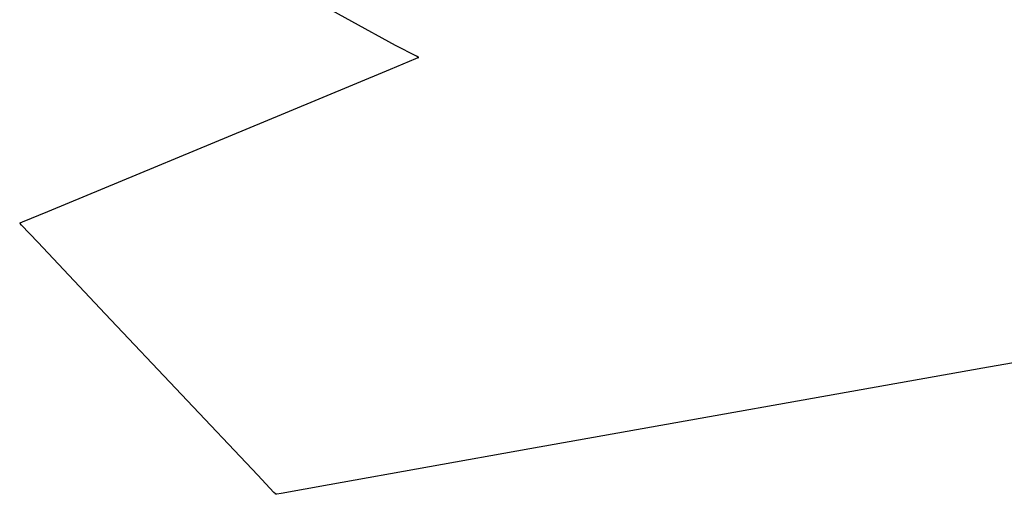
# Model space of a CAD drawing. Extents: x -3.57 to 3.57, y -2.08 to 2.06.
# Tile 170 of 219: x 0.7256 to 0.8166, y 0.534 to 0.5778. Entities that reach past the tile are written whole.
import ezdxf

# ---------------------------------------------------------------- set-up
doc = ezdxf.new("R2010")
doc.units = 0

msp = doc.modelspace()

# ---------------------------------------------------------------- linework, layer by layer
at = {"layer": 'Layer 1', "color": 7, "linetype": 'CONTINUOUS'}
for p, q in [((0.760316, 0.575427), (0.742073, 0.585491)), ((0.762249, 0.574443), (0.760316, 0.575427)), ((0.762424, 0.574355), (0.762249, 0.574443)), ((0.762414, 0.574314), (0.762459, 0.574332)), ((0.76246, 0.574337), (0.762424, 0.574355)), ((0.762459, 0.574332), (0.762465, 0.574335)), ((0.762463, 0.574335), (0.76246, 0.574337)), ((0.762464, 0.574335), (0.762463, 0.574335)), ((0.762465, 0.574335), (0.762464, 0.574335)), ((0.762465, 0.574335), (0.762465, 0.574335)), ((0.762465, 0.574335), (0.762465, 0.574335)), ((0.762465, 0.574335), (0.762465, 0.574335)), ((0.762465, 0.574335), (0.762465, 0.574335)), ((0.762465, 0.574335), (0.762465, 0.574335)), ((0.762465, 0.574335), (0.762465, 0.574335)), ((0.759865, 0.573256), (0.762201, 0.574225)), ((0.762201, 0.574225), (0.762414, 0.574314)), ((0.750137, 0.569217), (0.759865, 0.573256)), ((0.728162, 0.560094), (0.750137, 0.569217)), ((0.725834, 0.559127), (0.728162, 0.560094)), ((0.725579, 0.559016), (0.725575, 0.55902)), ((0.725575, 0.55902), (0.725575, 0.55902)), ((0.725575, 0.55902), (0.725575, 0.55902)), ((0.725575, 0.55902), (0.725575, 0.55902)), ((0.725575, 0.55902), (0.725575, 0.55902)), ((0.725575, 0.55902), (0.725575, 0.55902)), ((0.725575, 0.55902), (0.725575, 0.55902)), ((0.725575, 0.55902), (0.725575, 0.55902)), ((0.725575, 0.55902), (0.725576, 0.55902)), ((0.725576, 0.55902), (0.72558, 0.559022)), ((0.725607, 0.558985), (0.725579, 0.559016)), ((0.72558, 0.559022), (0.725623, 0.55904)), ((0.725744, 0.55884), (0.725607, 0.558985)), ((0.725623, 0.55904), (0.725834, 0.559127)), ((0.727242, 0.557254), (0.725744, 0.55884)), ((0.733484, 0.550645), (0.727242, 0.557254)), ((0.747581, 0.535718), (0.733484, 0.550645)), ((0.819049, 0.546404), (0.814614, 0.545613)), ((0.814614, 0.545613), (0.772736, 0.538149)), ((0.772736, 0.538149), (0.754195, 0.534844)), ((0.749074, 0.534137), (0.747581, 0.535718)), ((0.754195, 0.534844), (0.749743, 0.53405)), ((0.749209, 0.533994), (0.749074, 0.534137)), ((0.749237, 0.533964), (0.749209, 0.533994)), ((0.749239, 0.533962), (0.749237, 0.533964)), ((0.74924, 0.533961), (0.749239, 0.533962)), ((0.749252, 0.533963), (0.74924, 0.533961)), ((0.74924, 0.533961), (0.74924, 0.533961)), ((0.74924, 0.533961), (0.74924, 0.533961)), ((0.74924, 0.533961), (0.74924, 0.533961)), ((0.74924, 0.533961), (0.74924, 0.533961)), ((0.74924, 0.533961), (0.74924, 0.533961)), ((0.74924, 0.533961), (0.74924, 0.533961)), ((0.74924, 0.533961), (0.74924, 0.533961)), ((0.749336, 0.533978), (0.749252, 0.533963)), ((0.749743, 0.53405), (0.749336, 0.533978))]:
    msp.add_line(p, q, dxfattribs=at)

doc.saveas('drawing.dxf')
